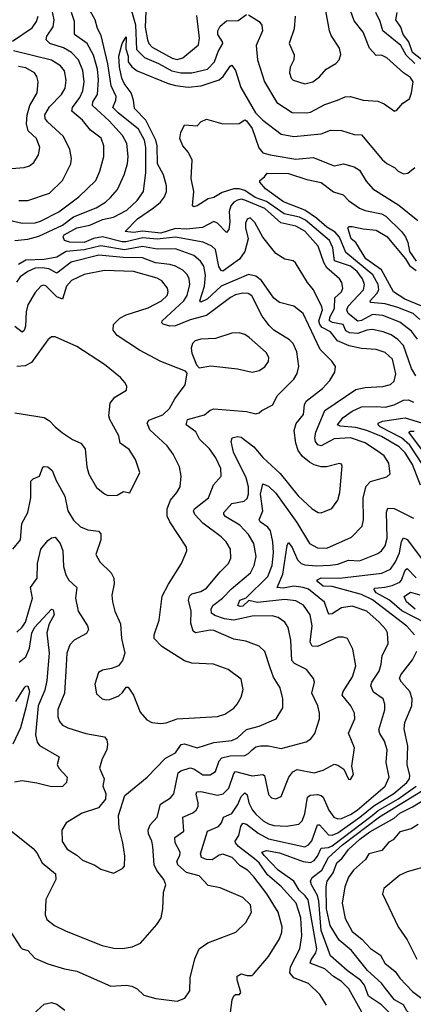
# Model space of a CAD drawing. Extents: x 1246230 to 1426786, y 660032 to 763141.
# Tile 60 of 256: x 1286711 to 1288870, y 692890 to 698286. Entities that reach past the tile are written whole.
import ezdxf

# ---------------------------------------------------------------- set-up
doc = ezdxf.new("R2010")
doc.units = 0

msp = doc.modelspace()

# ---------------------------------------------------------------- linework, layer by layer
at = {"layer": '0CON10XD'}
for points in [[(1286662.9, 693285), (1286715, 693204.3), (1286725, 693194.4), (1286755, 693185.7), (1286793.8, 693143.8), (1286865, 693113.1), (1286955.8, 693084.2), (1287025, 693071.9), (1287210.6, 692990.6), (1287295, 692996.2), (1287325, 692990), (1287355, 692974.5), (1287391.1, 692941.1), (1287457.1, 692922.9), (1287575, 692907.8), (1287616.2, 692923.8), (1287644, 692965), (1287645.8, 693035), (1287671.1, 693138.9), (1287696, 693195), (1287742.8, 693227.2), (1287896, 693285), (1287950.8, 693339.2), (1287981.5, 693395), (1287977.1, 693435), (1287935, 693475.5), (1287809.5, 693529.5), (1287745, 693541.8), (1287695.6, 693595), (1287625, 693612.5), (1287577.2, 693655), (1287572.9, 693675), (1287589.6, 693705), (1287591.5, 693725), (1287564.2, 693775), (1287560.8, 693805), (1287610.5, 693839.5), (1287606.2, 693915), (1287659.5, 693940.5), (1287678.8, 693955), (1287689.3, 693975), (1287690.3, 693995), (1287677.9, 694042.1), (1287682.9, 694055), (1287704.2, 694055.8), (1287795, 694036.8), (1287826.1, 694043.9), (1287858.2, 694075), (1287884.8, 694155), (1287895, 694165.3), (1287985, 694142.3), (1288045, 694150.5), (1288054.2, 694145), (1288075, 694040), (1288092.2, 694022.2), (1288115, 694017.1), (1288145, 694028.8), (1288186.7, 694135), (1288209.6, 694165), (1288233.2, 694176.8), (1288325, 694158.5), (1288375, 694173.8), (1288435, 694206.5), (1288455, 694200.6), (1288488.3, 694178.3), (1288513.9, 694123.9), (1288525, 694122.5), (1288540.7, 694149.3), (1288532, 694195), (1288546.9, 694295), (1288513.7, 694376.3), (1288548.9, 694455), (1288547.5, 694485), (1288526.5, 694525), (1288479.1, 694585), (1288484.5, 694605), (1288536, 694685), (1288553.8, 694745), (1288537.3, 694837.3), (1288508, 694895), (1288485, 694902.9), (1288455, 694901.5), (1288345, 694851.8), (1288315, 694853.5), (1288304.1, 694875), (1288315.3, 694965), (1288304.7, 695025), (1288267.8, 695077.8), (1288225, 695101.1), (1288165, 695109), (1288015, 695092.3), (1287966.6, 695103.4), (1287935, 695071.5), (1287919.4, 695069.4), (1287906.5, 695075), (1287917.5, 695105), (1287952.8, 695117.2), (1288071.6, 695235), (1288096.3, 695295), (1288103.5, 695363.5), (1288100, 695425), (1288085.7, 695485), (1288070.9, 695505), (1288028.9, 695535), (1288024.6, 695545), (1288045.2, 695594.8), (1288031.8, 695685), (1288045, 695742.5), (1288075, 695730), (1288115, 695690.7), (1288229.9, 695529.9), (1288299.6, 695415), (1288345, 695392), (1288395, 695390.6), (1288530, 695450), (1288589.8, 695510.2), (1288596.4, 695545), (1288594, 695665), (1288611.1, 695728.9), (1288635.4, 695754.6), (1288725, 695780.6), (1288743, 695797), (1288735.5, 695855), (1288708.9, 695895), (1288684.8, 695914.8), (1288605, 695966.9), (1288525, 695994.3), (1288435, 695988.1), (1288365, 695950.8), (1288345.9, 695955.9), (1288332.4, 695975), (1288328.6, 695995), (1288334.3, 696025), (1288385, 696143.6), (1288555, 696260), (1288605, 696269.7), (1288702.5, 696275), (1288745, 696286.5), (1288764.7, 696305.3), (1288774.6, 696345), (1288755.3, 696425), (1288715, 696461.3), (1288665, 696479.3), (1288585, 696484), (1288517.9, 696497.9), (1288453.8, 696525), (1288415, 696574.7), (1288369.4, 696599.4), (1288357.4, 696615), (1288352.2, 696635), (1288370.8, 696695), (1288367.6, 696712.4), (1288321.5, 696805), (1288290, 696845), (1288223.9, 696953.9), (1288210, 696965), (1288165, 696973.8), (1288116.2, 697005), (1288044.6, 697094.6), (1288000.6, 697175), (1287975, 697200), (1287957.6, 697192.4), (1287950, 697170), (1287949.6, 697145), (1287963.9, 697085), (1287946.1, 697015), (1287915.8, 696974.2), (1287825, 696908.2), (1287815, 696911.1), (1287802.6, 696932.6), (1287785, 697025.6), (1287764.2, 697044.2), (1287716.2, 697066.2), (1287565, 697094.6), (1287465, 697082.5), (1287385, 697090.4), (1287295, 697068.4), (1287272, 697068), (1287165, 697096.3), (1287115, 697087.1), (1287065, 697064.6), (1286985, 697066.7), (1286955.8, 697075), (1286949.5, 697095), (1286955, 697107.1), (1287025, 697145.2), (1287095, 697159.8), (1287165, 697190), (1287225, 697204.2), (1287298, 697242), (1287355.7, 697294.3), (1287389.3, 697345), (1287402.5, 697447.5), (1287402.3, 697585), (1287395.8, 697625), (1287362.4, 697685), (1287250, 697775), (1287222.5, 697805), (1287238.7, 697845), (1287239.2, 697865), (1287212.9, 697922.9), (1287194.4, 698044.4), (1287158.5, 698198.5), (1287137.9, 698237.9), (1287125.2, 698285), (1287067.8, 698387.8)], [(1287404.8, 698374.8), (1287398.8, 698245), (1287411, 698175), (1287419.4, 698155), (1287438.2, 698135), (1287546.2, 698075), (1287575, 698066.7), (1287605, 698076.6), (1287691.8, 698148.2), (1287696.6, 698185), (1287682, 698308)], [(1288275.4, 697934.6), (1288318, 697945), (1288355, 697972.5), (1288392, 698015), (1288445.3, 698044.7), (1288463.3, 698065), (1288471.5, 698095), (1288465, 698130), (1288419.8, 698199.8), (1288410, 698225), (1288386.9, 698355)], [(1286622.2, 697195), (1286725, 697170), (1286795, 697172.6), (1286825, 697181.7), (1286925, 697233.3), (1287035, 697314), (1287127.7, 697405), (1287150.9, 697455), (1287171.8, 697535), (1287171.6, 697595), (1287157, 697637), (1287099.8, 697679.8), (1287055.4, 697735), (1286997.5, 697785), (1286999.6, 697805), (1287040.8, 697859.2), (1287056.3, 697895), (1287065.2, 697945), (1287056.7, 698006.7), (1287033.7, 698065), (1286994, 698105), (1286950.7, 698130.7), (1286876.9, 698155), (1286855.5, 698175), (1286859.6, 698195), (1286893.5, 698246.5), (1286900.2, 698285), (1286888.1, 698335)], [(1286671.4, 698168.6), (1286778.6, 698241.4), (1286803.7, 698275), (1286811.6, 698305)], [(1286683.8, 697076.2), (1286755, 697083.8), (1286815, 697099.6), (1286945, 697160.3), (1287005, 697204.5), (1287130.4, 697255), (1287181.2, 697285), (1287209.4, 697310.6), (1287247.1, 697355), (1287283.6, 697435), (1287302.3, 697495), (1287305.3, 697535.3), (1287297.5, 697607.5), (1287275, 697650.9), (1287200.9, 697730.9), (1287110.4, 697815), (1287111.9, 697835), (1287137.8, 697875), (1287143.3, 697956.7), (1287137.1, 698015), (1287115, 698090.5), (1287080.9, 698155), (1287010.8, 698205), (1287010.6, 698275), (1286994.7, 698325)], [(1287324.8, 698334.8), (1287346.5, 698256.5), (1287352.1, 698122.1), (1287395, 698077.5), (1287471.3, 698045), (1287545, 698004.5), (1287595, 697994.8), (1287655, 697995.2), (1287741.2, 698015), (1287779.1, 698055), (1287798.4, 698111.6), (1287824.6, 698155), (1287823.9, 698165), (1287798, 698205), (1287798.2, 698225), (1287809.4, 698250.6), (1287845, 698279.3), (1287908.1, 698281.9), (1287955, 698313.5)], [(1287965, 698312.5), (1288025, 698275.5), (1288038.5, 698255), (1288042, 698225), (1288008.2, 698145), (1288014.4, 698065), (1288053.7, 697945), (1288121.7, 697831.7), (1288205, 697776.9), (1288285, 697775.8), (1288305, 697779.3), (1288385, 697821.5), (1288453.3, 697845), (1288495, 697862.5), (1288525, 697864.3), (1288595.3, 697845.3), (1288675, 697840), (1288710, 697825), (1288766.4, 697783.6), (1288779.5, 697790.5), (1288812.7, 697827.3), (1288848.4, 697851.6), (1288860.4, 697885), (1288868.2, 697945), (1288855, 697969.1), (1288815, 697994.6), (1288725, 698076.4), (1288695, 698090.8), (1288665, 698090), (1288629, 698129), (1288595, 698218), (1288545, 698280), (1288525, 698336.7)], [(1288222.5, 698305), (1288216.1, 698236.1), (1288188.1, 698155), (1288216.7, 698093.3), (1288213.9, 698065), (1288193.6, 698025), (1288190, 697995), (1288199.5, 697965), (1288210.6, 697955), (1288275.4, 697934.6)], [(1288878, 698045), (1288830.7, 698090.7), (1288800.5, 698145), (1288702.6, 698225), (1288688.4, 698275), (1288663.2, 698325)], [(1288932.2, 698052.2), (1288865.2, 698105.2), (1288845, 698164.1), (1288814.7, 698205), (1288800.7, 698245), (1288773.7, 698285), (1288780.6, 698325)], [(1288883.3, 696333.3), (1288859, 696375), (1288815, 696500.4), (1288785, 696533.4), (1288748.2, 696558.2), (1288705, 696575.7), (1288645, 696587.4), (1288615, 696584.3), (1288565, 696566.4), (1288519.4, 696569.4), (1288500, 696580), (1288485, 696615.6), (1288425.9, 696625.9), (1288409.5, 696635), (1288411.1, 696655), (1288436.5, 696703.5), (1288439.3, 696760.7), (1288476.4, 696795), (1288483.9, 696815), (1288478, 696845), (1288463.9, 696865), (1288396.2, 696926.2), (1288378.3, 696955), (1288347.7, 697045), (1288275, 697126.2), (1288225, 697154.8), (1288142.4, 697172.4), (1288055, 697250.3), (1287945, 697297.4), (1287925, 697301.5), (1287905, 697297.5), (1287884.7, 697285), (1287868.1, 697265), (1287859.3, 697235), (1287862.5, 697177.5), (1287857.8, 697135), (1287845, 697120), (1287795, 697170.4), (1287775, 697179.7), (1287712.8, 697147.2), (1287625, 697137), (1287565, 697141.6), (1287485, 697116.7), (1287385, 697126.8), (1287335, 697119.1), (1287290, 697125), (1287356.2, 697195), (1287445, 697255.3), (1287482.3, 697285), (1287505.4, 697315), (1287516.8, 697345), (1287516, 697375), (1287499.4, 697435), (1287466.8, 697495), (1287465.2, 697594.8), (1287457.4, 697625), (1287403, 697735), (1287339.6, 697799.6), (1287335.2, 697845), (1287322.3, 697885), (1287283.1, 697935), (1287270.2, 697965), (1287257.6, 698025), (1287254.2, 698085), (1287272.2, 698155), (1287295, 698192.5), (1287292.9, 698125), (1287305.6, 698085), (1287306.6, 698055), (1287325, 698027.1), (1287355, 698005.3), (1287525, 697936.5), (1287565, 697925.6), (1287635, 697916), (1287706.7, 697923.3), (1287805, 697955.3), (1287826.3, 697973.7), (1287865, 698030), (1287875, 698035.8), (1287895, 698006.9), (1287923.9, 697913.9), (1288004.7, 697774.7), (1288045, 697734.1), (1288145, 697657.5), (1288215, 697645.9), (1288365, 697660.6), (1288415, 697680.8), (1288475, 697678.6), (1288545, 697657.3), (1288585, 697655.5), (1288699.3, 697519.3), (1288725, 697496.9), (1288765.6, 697475.6), (1288786.2, 697455), (1288815, 697441.4), (1288840, 697445), (1288878.8, 697475)], [(1286705.4, 697294.6), (1286755, 697295.4), (1286874.2, 697335), (1286945.2, 697404.8), (1286990.9, 697495), (1286994.5, 697525.5), (1286985.4, 697575), (1286950.8, 697645), (1286862.9, 697725), (1286851.1, 697745), (1286848.4, 697765), (1286875, 697808), (1286939.3, 697875), (1286960.1, 697909.9), (1286965.3, 697955), (1286955.9, 698005), (1286935, 698032.9), (1286885, 698063.6), (1286676.2, 698115)], [(1286665, 697470), (1286735, 697475.6), (1286765.4, 697484.6), (1286787.8, 697502.2), (1286814.3, 697545), (1286820.5, 697585), (1286802.5, 697635), (1286756.7, 697676.7), (1286747.9, 697715), (1286751.1, 697765), (1286766.2, 697815), (1286807.3, 697885), (1286812.7, 697945), (1286804.7, 697975), (1286791.1, 697995), (1286745, 698021.2), (1286705, 698029.6)], [(1288891.9, 696535), (1288859.1, 696579.1), (1288795, 696628.4), (1288702.9, 696665), (1288645, 696670.4), (1288585, 696636.9), (1288565, 696633.9), (1288512.5, 696675), (1288505.9, 696695), (1288512.8, 696715), (1288595.8, 696805), (1288601.2, 696835), (1288591.7, 696865), (1288561.5, 696905), (1288525, 696934.5), (1288437.1, 696965), (1288427.8, 697035), (1288410.2, 697075), (1288277.5, 697187.5), (1288245, 697203.1), (1288161.4, 697221.4), (1288065, 697289.6), (1288001.8, 697311.8), (1287945, 697349.2), (1287915, 697359.2), (1287885, 697357.9), (1287822, 697338), (1287775, 697310.6), (1287745, 697304.4), (1287685, 697265.7), (1287665, 697260.8), (1287658.8, 697265), (1287665.5, 697344.5), (1287651.9, 697415), (1287657.1, 697515), (1287637, 697557), (1287605.6, 697595), (1287588.6, 697635), (1287595, 697667.5), (1287615, 697710), (1287685, 697703.3), (1287704.2, 697725.8), (1287735, 697740.8), (1287825.7, 697715.7), (1287915, 697717.5), (1287945, 697736.9), (1287955, 697731.9), (1287985, 697689.4), (1288023, 697583), (1288045, 697556.9), (1288083.8, 697545), (1288225, 697521.8), (1288320.6, 697530.6), (1288435, 697484.6), (1288486.6, 697496.6), (1288545, 697480), (1288575, 697461.8), (1288610.6, 697400.6), (1288648.3, 697358.3), (1288789.8, 697269.8), (1288895, 697186.1)], [(1288905, 696643.5), (1288867.9, 696675), (1288785, 696708.3), (1288715, 696729.3), (1288635.4, 696735.4), (1288633.7, 696745), (1288670.2, 696785), (1288680.7, 696805), (1288676.1, 696835), (1288648.3, 696888.3), (1288499.5, 697009.5), (1288464.1, 697094.1), (1288441.4, 697121.4), (1288395, 697148.7), (1288338.7, 697198.7), (1288275, 697241.7), (1288158.4, 697288.4), (1288058.3, 697358.3), (1288027.1, 697395), (1288028, 697405), (1288053.8, 697425), (1288067.5, 697445), (1288185, 697442.4), (1288285, 697410.6), (1288365, 697392.7), (1288432.6, 697342.6), (1288485, 697325.4), (1288515, 697295.5), (1288575, 697252.8), (1288605, 697240.8), (1288695, 697221.1), (1288718.4, 697208.4), (1288804.2, 697125), (1288826.2, 697095), (1288840.4, 697065), (1288848.7, 697015), (1288885, 696961.6)], [(1288916.8, 696715), (1288823.4, 696753.4), (1288761.8, 696795), (1288695.2, 696915.2), (1288608.4, 696975), (1288555, 697063.8), (1288528.3, 697085), (1288510.9, 697145), (1288516.9, 697153.1), (1288535, 697152.3), (1288595, 697138.7), (1288665, 697132.9), (1288725, 697097.9), (1288826.1, 696975), (1288848.5, 696938.5), (1288885, 696912)], [(1286610, 693885), (1286785, 693744.5), (1286805, 693720), (1286833.5, 693665), (1286906.5, 693605), (1286908.5, 693575), (1286853.6, 693465), (1286850.7, 693380.7), (1286860, 693355), (1286902.1, 693322.1), (1286965, 693291.2), (1287162.4, 693212.4), (1287227.6, 693197.6), (1287275, 693197.1), (1287327.5, 693205), (1287372.5, 693225), (1287462.8, 693327.2), (1287486.4, 693363.6), (1287496.4, 693413.6), (1287499.2, 693505), (1287512, 693545), (1287501.5, 693575), (1287463.3, 693623.3), (1287447.7, 693655), (1287441.5, 693755), (1287435.5, 693785), (1287416.4, 693825), (1287415.4, 693845), (1287426.5, 693873.5), (1287464.5, 693915), (1287482.3, 693987.7), (1287538.5, 694021.5), (1287556.9, 694043.1), (1287580.5, 694159.5), (1287595, 694170.2), (1287645, 694186.2), (1287665, 694180.9), (1287715, 694148.4), (1287755, 694147.1), (1287785, 694166.9), (1287804.2, 694225), (1287819, 694241), (1287865, 694252.2), (1287946.1, 694253.9), (1287966.1, 694263.9), (1287985, 694284.4), (1288005, 694301.1), (1288032.4, 694307.6), (1288075, 694307.2), (1288145, 694292.1), (1288282, 694328), (1288307.5, 694345), (1288328.6, 694375), (1288354.5, 694455), (1288355.4, 694485), (1288346.5, 694526.5), (1288313.1, 694595), (1288327.5, 694655), (1288322.2, 694675), (1288284.3, 694725), (1288218.6, 694758.6), (1288204.1, 694775), (1288198.2, 694885), (1288182.9, 694955), (1288164.4, 694985), (1288129.2, 695009.2), (1288095, 695019.7), (1287985, 695017), (1287885, 694995.2), (1287833.4, 695003.4), (1287780.9, 695020.9), (1287763.6, 695033.6), (1287760.7, 695055), (1287769.6, 695075), (1287822.9, 695115), (1287872.6, 695167.4), (1287975.9, 695255), (1287997.6, 695295), (1288008.4, 695345), (1287994.7, 695415), (1287966.1, 695465), (1287917.5, 695515), (1287841.4, 695561.4), (1287829.6, 695575), (1287830.4, 695585), (1287875, 695633.8), (1287942.1, 695647.9), (1287957.9, 695662.1), (1287966.1, 695685), (1287965.2, 695725), (1287952.1, 695775), (1287883, 695915), (1287870, 695975), (1287875.6, 695994.4), (1287905, 696000.8), (1287925, 695998.2), (1287995.5, 695945.5), (1288045, 695887.3), (1288139.5, 695799.5), (1288237.2, 695677.2), (1288315.3, 695605.3), (1288347.5, 695585), (1288365, 695584.3), (1288422.6, 695607.4), (1288455, 695652), (1288467.3, 695695), (1288479.7, 695839.7), (1288475, 695850), (1288465, 695853.8), (1288393.9, 695836.1), (1288365, 695836), (1288326.1, 695846.1), (1288300.5, 695860.5), (1288262, 695892), (1288238.8, 695925), (1288224.6, 695965), (1288215.4, 696035), (1288226.9, 696073.1), (1288267.4, 696122.6), (1288272.6, 696175), (1288281.6, 696195), (1288371.9, 696265), (1288411.7, 696308.3), (1288440, 696355), (1288442.2, 696385), (1288422.7, 696415), (1288358.4, 696478.4), (1288265, 696676.5), (1288215, 696715.5), (1288135.4, 696735.4), (1288105, 696759.2), (1288036.5, 696856.5), (1288005, 696879.3), (1287965, 696888.9), (1287815, 696825.7), (1287739.5, 696755), (1287705, 696738.1), (1287699.5, 696745), (1287724.2, 696825), (1287730, 696885), (1287720, 696935), (1287702, 696962), (1287665, 696992.8), (1287565, 697030.8), (1287465, 697029), (1287385, 697042.2), (1287285, 697024.9), (1287155, 697046.4), (1287065, 697024), (1286965, 697014.6), (1286915, 696984.5), (1286885, 696978.4), (1286845, 696971.1), (1286745, 696968.4), (1286705, 696943.5)], [(1286964.2, 694715.8), (1286956.6, 694595), (1286920, 694505), (1286919.6, 694465), (1286929.7, 694439.7), (1286945, 694419.4), (1286975, 694405.5), (1287074.1, 694374.1), (1287175.4, 694355.4), (1287189.6, 694339.6), (1287192.9, 694315), (1287188, 694285), (1287162.2, 694235), (1287148.6, 694185), (1287173.5, 694125), (1287166.5, 694085), (1287182.9, 694045), (1287181.8, 694015), (1287143.3, 693966.7), (1287052.8, 693937.2), (1286965, 693884), (1286941.9, 693845), (1286943, 693783), (1286970.5, 693740.5), (1287025, 693707.8), (1287055, 693679.5), (1287122.6, 693652.6), (1287155, 693631.8), (1287225, 693608.8), (1287275, 693634.4), (1287285, 693646.7), (1287287.4, 693702.6), (1287276.8, 693775), (1287256.4, 693855), (1287251.9, 693925), (1287288, 694035), (1287410.5, 694135), (1287510.8, 694239.2), (1287565, 694268.2), (1287596.7, 694313.3), (1287615, 694316.9), (1287685, 694296.2), (1287775.7, 694324.3), (1287874.8, 694335.2), (1287905, 694351.3), (1287955, 694395.9), (1288025, 694414.1), (1288117.1, 694455), (1288153.3, 694515), (1288154.6, 694565), (1288140, 694625), (1288103.3, 694683.3), (1288084.1, 694735), (1288055, 694823.8), (1288023.3, 694853.3), (1287950.8, 694880.8), (1287885, 694891.6), (1287775, 694938.8), (1287755, 694940.6), (1287675, 694925.4), (1287662.1, 694935), (1287648.6, 694978.6), (1287651.8, 695045), (1287636.9, 695105), (1287642.3, 695127.7), (1287655, 695139.7), (1287705, 695153.1), (1287735, 695170.4), (1287809.9, 695260.1), (1287855.6, 695305), (1287868.5, 695335), (1287866.4, 695385), (1287844.1, 695424.1), (1287815, 695452.7), (1287715, 695527.1), (1287671.5, 695575), (1287663.8, 695595), (1287668.9, 695605), (1287746.4, 695665), (1287773.4, 695736.6), (1287815.6, 695785), (1287814.4, 695825.6), (1287786.2, 695885), (1287751.5, 695935), (1287696.9, 695986.9), (1287676.7, 696026.7), (1287624, 696065), (1287631.9, 696095), (1287725, 696121.3), (1287755, 696146.2), (1287775, 696153.9), (1287955, 696138.2), (1288005, 696126), (1288025, 696131.2), (1288038.8, 696145), (1288098.6, 696175), (1288122.2, 696225), (1288214.2, 696315.8), (1288232.6, 696347.4), (1288240.9, 696385), (1288230, 696465), (1288210.4, 696510.4), (1288190.7, 696530.7), (1288105, 696584.7), (1288079, 696609), (1288041.1, 696661.1), (1287983.3, 696773.3), (1287964.7, 696784.7), (1287935, 696786.8), (1287895, 696777.9), (1287866.1, 696763.9), (1287735.5, 696664.5), (1287645, 696641.5), (1287565, 696607.8), (1287535, 696605.4), (1287497, 696617), (1287490, 696625), (1287492.5, 696635), (1287610.5, 696745), (1287628.4, 696775), (1287643.3, 696835), (1287640.8, 696865), (1287629, 696889), (1287605, 696912.9), (1287565, 696934.2), (1287535, 696943.5), (1287455, 696953.2), (1287385, 696980.4), (1287278.1, 696981.9), (1287145, 696995.8), (1286992.7, 696957.3), (1286915, 696896.8), (1286870.5, 696920.5), (1286835.9, 696925.9), (1286796.3, 696923.7), (1286754.6, 696905.4), (1286713.3, 696876.7), (1286693.4, 696846.6)], [(1286672.5, 695385), (1286715, 695436.2), (1286722.7, 695525), (1286755.4, 695584.6), (1286771.2, 695665), (1286772.2, 695757.8), (1286785, 695770), (1286820, 695785), (1286836.8, 695833.2), (1286845, 695838.1), (1286865, 695835.6), (1286889.5, 695815), (1286910.4, 695760.4), (1286957.7, 695675), (1286975.4, 695595), (1287005, 695543.5), (1287045, 695507.3), (1287085, 695490.5), (1287142.5, 695482.5), (1287155, 695467.5), (1287156.5, 695435), (1287128.1, 695355), (1287150.6, 695315), (1287212.2, 695255), (1287226.5, 695225), (1287228.1, 695195), (1287216.8, 695133.2), (1287219.4, 695095), (1287233.1, 695045), (1287264.5, 694975), (1287269.4, 694895), (1287286.9, 694815), (1287274.2, 694775), (1287252, 694745), (1287215, 694730.4), (1287165, 694722.1), (1287142.1, 694707.9), (1287123.3, 694645), (1287131.7, 694591.7), (1287162.5, 694565), (1287185, 694558.8), (1287205, 694561.2), (1287255, 694581.2), (1287275, 694598.8), (1287295, 694628.8), (1287305, 694628.8), (1287335, 694583.8), (1287371.4, 694491.4), (1287408.3, 694448.3), (1287435, 694434.3), (1287485, 694429.4), (1287515, 694433.3), (1287575.3, 694454.7), (1287795, 694467.8), (1287835, 694480), (1287885, 694513.5), (1287904.4, 694535), (1287926.2, 694573.8), (1287935.6, 694615), (1287925, 694671.2), (1287855, 694724.4), (1287774.4, 694754.4), (1287655, 694759.6), (1287615, 694772.9), (1287491.2, 694851.2), (1287447.8, 694895), (1287447.8, 694915), (1287476.4, 694995), (1287492.4, 695127.6), (1287526.7, 695193.3), (1287598.6, 695305), (1287626.9, 695375), (1287625, 695396), (1287533.5, 695535), (1287518.8, 695565), (1287520, 695605), (1287537.3, 695652.7), (1287573.5, 695695), (1287590.5, 695725), (1287596.5, 695785), (1287587.5, 695835), (1287552.5, 695905), (1287520.5, 695950.5), (1287425, 696037.8), (1287409.6, 696075), (1287418.2, 696091.8), (1287495, 696120.7), (1287532.2, 696155), (1287562.1, 696207.9), (1287617.5, 696285), (1287629.3, 696349.3), (1287619.5, 696359.5), (1287485, 696413.3), (1287368, 696475), (1287245, 696555.6), (1287223.6, 696585), (1287225.5, 696615), (1287259.1, 696650.9), (1287295, 696669.2), (1287415, 696706.7), (1287487.8, 696745), (1287519.2, 696775), (1287524.7, 696795), (1287521.6, 696815), (1287490.4, 696855), (1287465, 696869.3), (1287335.2, 696905.2), (1287175, 696910.5), (1287065, 696888.9), (1286995, 696856.4), (1286967.5, 696825), (1286945, 696754.2), (1286915, 696766.5), (1286855, 696826.5), (1286839.1, 696830.9), (1286826, 696825), (1286795, 696790), (1286755, 696722.5), (1286746.8, 696685), (1286743, 696607), (1286735, 696582), (1286725, 696574.2), (1286685, 696605.3)], [(1287985, 696354.2), (1288025, 696362.5), (1288055, 696384.2), (1288075, 696413.3), (1288077.1, 696435), (1288061.7, 696461.7), (1287970, 696545), (1287945, 696560.6), (1287915, 696569.4), (1287875, 696568.1), (1287785, 696538.9), (1287705, 696534.5), (1287673.3, 696525), (1287658.6, 696511.4), (1287651.4, 696485), (1287655, 696457.5), (1287680, 696395), (1287695, 696377.5), (1287758.3, 696388.3), (1287905, 696372.9), (1287985, 696354.2)], [(1286685, 696130.6), (1286845, 696106), (1286875, 696088), (1286905, 696054), (1286945, 696022), (1287001.2, 695985), (1287046, 695965), (1287070.6, 695935), (1287078.6, 695835), (1287090.8, 695795), (1287131.5, 695721.5), (1287175, 695686.7), (1287195, 695678.8), (1287245, 695680.8), (1287279.3, 695700.7), (1287315, 695693.3), (1287370, 695805), (1287346.7, 695875), (1287311, 695931), (1287262.5, 695965), (1287253.8, 696005), (1287204.6, 696094.6), (1287199.4, 696115), (1287207.5, 696185), (1287232.8, 696217.2), (1287296, 696255), (1287299.2, 696275), (1287288.6, 696295), (1287263.1, 696325), (1287175.8, 696395.8), (1287025, 696494.5), (1286905, 696548.6), (1286885, 696547.1), (1286865, 696530.8), (1286775, 696407.3), (1286740.2, 696389.8), (1286694.4, 696385.6)], [(1288909.5, 695735), (1288865, 695847.5), (1288825, 695911.9), (1288791.6, 695945), (1288695, 696000.9), (1288615, 696034.4), (1288555, 696051.8), (1288467.7, 696057.7), (1288453.3, 696065), (1288485, 696105.8), (1288535, 696139.7), (1288585, 696163.7), (1288665, 696166.9), (1288715, 696161.7), (1288765, 696175.2), (1288815, 696201.4), (1288842.3, 696202.3), (1288870.3, 696190.3)], [(1288954.8, 695795), (1288851.2, 695955), (1288805, 695994.2), (1288687.6, 696055), (1288677.5, 696065), (1288677.5, 696075), (1288700, 696085), (1288825, 696104.8), (1288915, 696077.3)], [(1288995.1, 695825), (1288844.6, 696025), (1288855, 696031.8), (1288875, 696030)], [(1287867.5, 692845), (1287876.4, 692915), (1287885, 692937.5), (1287895, 692944.3), (1287915.6, 692944.4), (1287924, 692955), (1287903.8, 693025), (1287904.3, 693045), (1287925, 693057.5), (1287957.7, 693047.7), (1287985, 693048), (1287993.8, 693055), (1288075, 693151.9), (1288135, 693248.6), (1288148, 693285), (1288150.7, 693315), (1288128.2, 693395), (1288066.4, 693495), (1287995, 693589.6), (1287960.4, 693625), (1287919.8, 693649.8), (1287876.5, 693695), (1287825, 693714), (1287805, 693708.5), (1287767.3, 693682.7), (1287735, 693683.4), (1287707.5, 693695), (1287702, 693715), (1287740.4, 693839.6), (1287801.1, 693865), (1287818.2, 693885), (1287828, 693915), (1287875, 693936.1), (1287906.5, 693985), (1287925, 694028.5), (1287945, 694048.7), (1287958.7, 694038.7), (1287967.4, 693995), (1287987.4, 693955), (1288005, 693932), (1288046.6, 693896.6), (1288075, 693878.8), (1288105, 693870.5), (1288175, 693867.1), (1288242.3, 693877.7), (1288259.6, 693895), (1288275.3, 693935), (1288288.5, 694025), (1288303.8, 694036.2), (1288345, 694039.6), (1288365, 694035.5), (1288375, 694025.6), (1288406.2, 693955), (1288433.2, 693915), (1288455, 693906.3), (1288475, 693909), (1288525, 693929.8), (1288561, 693955), (1288715.3, 694085), (1288736.9, 694135), (1288721.2, 694215), (1288725.8, 694285), (1288711.9, 694331.9), (1288685.6, 694375), (1288680.5, 694395), (1288713.2, 694503.2), (1288713.8, 694535), (1288703.5, 694565), (1288651.3, 694601.3), (1288636.2, 694635), (1288642.5, 694655), (1288681.8, 694715), (1288693.9, 694755), (1288699.1, 694800.9), (1288731.2, 694865), (1288727.9, 694925), (1288718.5, 694945), (1288682.5, 694985), (1288615, 695044.3), (1288535, 695072.1), (1288475, 695062.1), (1288425, 695030), (1288408.6, 695028.6), (1288401.8, 695035), (1288383.3, 695093.3), (1288295, 695165.2), (1288265, 695175.1), (1288215, 695180.8), (1288155, 695170.8), (1288122, 695175), (1288153.2, 695246.8), (1288177.5, 695405), (1288185, 695420), (1288205, 695392.9), (1288234.1, 695325), (1288255, 695305.3), (1288275, 695298.1), (1288336.9, 695293.1), (1288415, 695296.3), (1288455, 695302.7), (1288515, 695324.2), (1288575, 695319.8), (1288675, 695361.1), (1288695, 695375.5), (1288715, 695403.1), (1288726.7, 695445), (1288722.9, 695587.1), (1288730.4, 695609.6), (1288765, 695606.7), (1288870, 695555)], [(1286695, 694930), (1286725, 694957.3), (1286742.4, 694985), (1286780.6, 695115), (1286770.9, 695175), (1286805.8, 695225), (1286808.8, 695305), (1286827.3, 695385), (1286865, 695432.2), (1286885, 695445.8), (1286905, 695449.2), (1286932.5, 695415), (1286946.9, 695375), (1286951.5, 695288.5), (1286963.7, 695243.7), (1286980.5, 695215), (1287023.5, 695175), (1287016.2, 695115), (1287030.9, 695045), (1287082.3, 694965), (1287088.2, 694945), (1287077.3, 694922.7), (1287009.2, 694885), (1286985, 694860.8), (1286969.7, 694815), (1286964.2, 694715.8)], [(1288876.7, 694915), (1288833.2, 694963.2), (1288645, 695106), (1288585, 695136.3), (1288425, 695180.2), (1288375, 695182.4), (1288345.5, 695205), (1288341.1, 695215), (1288365, 695227.4), (1288465, 695226.2), (1288696.7, 695253.3), (1288745, 695274.7), (1288771.3, 695315), (1288793.7, 695365), (1288805, 695426.2), (1288815, 695446.5), (1288835, 695437.1), (1288915, 695332.3)], [(1288935, 694981.2), (1288806.8, 695046.8), (1288738.4, 695105), (1288666.2, 695145), (1288653.6, 695165), (1288658.5, 695171.5), (1288713.4, 695176.6), (1288753.3, 695185), (1288796, 695204), (1288805.6, 695215), (1288825, 695269.5), (1288835, 695277.7), (1288885, 695227.7)], [(1288879.4, 695055), (1288831.5, 695095), (1288819.2, 695125), (1288855, 695149.2), (1288905, 695133.9)], [(1286708.8, 694765), (1286745.2, 694795), (1286765, 694841.4), (1286776.7, 694923.3), (1286792.7, 694955), (1286885, 695055.7), (1286895, 695051.9), (1286899.2, 695025), (1286872.7, 694975), (1286859.6, 694925), (1286871.9, 694815), (1286860.4, 694665), (1286848.1, 694611.9), (1286812.9, 694525), (1286796.8, 694366.8), (1286806.4, 694326.4), (1286819.4, 694309.4), (1286927.3, 694247.3), (1286916.2, 694205), (1286925.4, 694185), (1286971.5, 694135), (1286968.1, 694105), (1286945.4, 694084.6), (1286885, 694081.8), (1286805, 694102.7), (1286725, 694114.7), (1286682, 694108)], [(1288392.9, 692885), (1288356.5, 692945), (1288295, 693004), (1288215, 693036.2), (1288192.5, 693062.5), (1288196.8, 693095), (1288246.9, 693195), (1288259.1, 693265), (1288252, 693365), (1288227, 693445), (1288146.4, 693535), (1288070.2, 693600.2), (1288024.1, 693665), (1287997.7, 693687.7), (1287911, 693755), (1287893.9, 693775), (1287893.1, 693785), (1287912.3, 693815), (1287923.8, 693865), (1287935, 693883.8), (1287955, 693877), (1288018, 693828), (1288075, 693797.7), (1288275, 693753.1), (1288295, 693763.4), (1288313.1, 693786.9), (1288345, 693873.3), (1288355, 693874.6), (1288405, 693819), (1288425, 693817.8), (1288455, 693829.6), (1288576.9, 693915), (1288652.3, 693977.7), (1288762.2, 694045), (1288834.8, 694105), (1288848, 694125), (1288851.1, 694145), (1288835.2, 694205), (1288838.7, 694305), (1288819.6, 694399.6), (1288823.8, 694435), (1288860.7, 694525), (1288862.5, 694565), (1288849.7, 694605), (1288804.6, 694655), (1288794.7, 694675), (1288800.3, 694695), (1288865, 694777.5), (1288889.1, 694825)], [(1286690.1, 694549.9), (1286735, 694622.7), (1286745, 694634.4), (1286755, 694635.7), (1286764.6, 694605), (1286745.1, 694514.9), (1286715.7, 694405), (1286673.3, 694315)], [(1288586.9, 692846.9), (1288516, 692975), (1288475, 693015.3), (1288432.5, 693042.5), (1288385, 693085.2), (1288304.6, 693115), (1288309.5, 693135), (1288335, 693171.8), (1288339.6, 693195), (1288292.2, 693462.2), (1288276.8, 693485), (1288243.3, 693515), (1288214.8, 693565), (1288128.7, 693625), (1288051.3, 693705), (1288039.6, 693725), (1288065, 693733.3), (1288135, 693721.1), (1288265, 693673.6), (1288305, 693667.9), (1288325, 693678.9), (1288345, 693701.9), (1288365, 693745.3), (1288405, 693750), (1288425, 693759.7), (1288644.2, 693925.8), (1288676.7, 693953.3), (1288785, 694015.3), (1288885.2, 694085)], [(1288875, 692603.3), (1288855, 692631.8), (1288804.4, 692655), (1288825.9, 692695), (1288821.1, 692731.1), (1288775, 692783.8), (1288737.4, 692845), (1288695, 692888.1), (1288624.7, 692935), (1288601.6, 692995), (1288581.6, 693021.6), (1288507.6, 693075), (1288415.9, 693155.9), (1288363.9, 693295), (1288351.8, 693455), (1288345, 693486.8), (1288310.3, 693545), (1288306.1, 693565), (1288314.2, 693585.8), (1288368.5, 693625), (1288405.2, 693695), (1288482.1, 693765), (1288685, 693917.9), (1288944.2, 694075.8)], [(1288893.6, 692795), (1288834.9, 692854.9), (1288815, 692886.7), (1288766.6, 692915), (1288716.3, 692976.3), (1288695, 693006.7), (1288617.8, 693075), (1288530.6, 693185), (1288462.4, 693242.4), (1288412.8, 693322.8), (1288394.3, 693414.3), (1288391.9, 693535), (1288396.4, 693565), (1288429.3, 693610.7), (1288449.6, 693665), (1288479.2, 693690.8), (1288515, 693739.4), (1288575.9, 693795), (1288631.2, 693835), (1288765, 693910.2), (1288795, 693938.6), (1288865, 693972.3), (1289005, 694059)], [(1288896.1, 693876.1), (1288857.7, 693852.3), (1288795, 693834.8), (1288758.9, 693791.1), (1288735, 693778.2), (1288697.4, 693732.6), (1288624.8, 693715), (1288606.5, 693683.5), (1288541.2, 693625), (1288515, 693587.1), (1288493.4, 693535), (1288478.8, 693445), (1288495, 693361.2), (1288535, 693290.2), (1288587.4, 693247.4), (1288635, 693196.4), (1288689.8, 693159.8), (1288713.6, 693115), (1288769.5, 693069.5), (1288795, 693033.6), (1288865, 692960.3), (1288931.6, 692911.6)], [(1288966.5, 693653.5), (1288835, 693617.2), (1288795, 693598.2), (1288707.5, 693525), (1288700, 693495), (1288786.1, 693315), (1288835, 693243.8), (1288888.2, 693138.2)], [(1286785, 692835.7), (1286845, 692891.5), (1286885, 692900), (1286915, 692891.8), (1286957.9, 692857.9)]]:
    msp.add_lwpolyline(points, dxfattribs=at)

doc.saveas('drawing.dxf')
